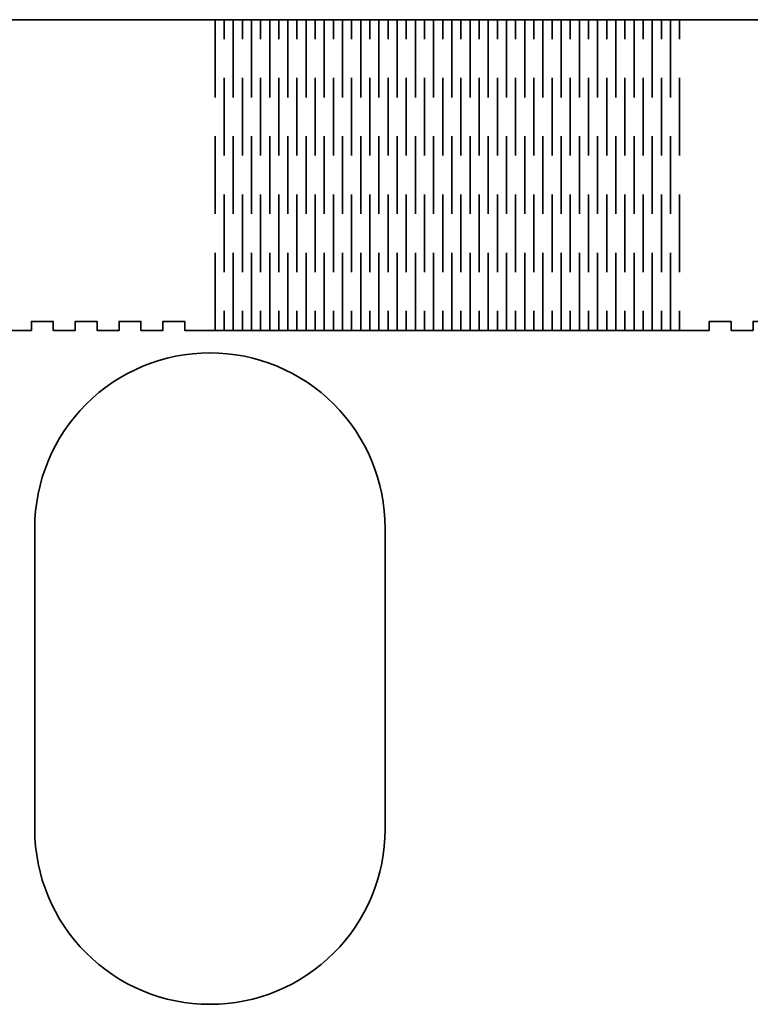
# Model space of a CAD drawing. Header units: millimetres. Extents: x -588 to 641, y -646 to 664.
# Tile 17 of 26: x -334 to -92, y 338 to 664. Entities that reach past the tile are written whole.
import ezdxf

# ---------------------------------------------------------------- set-up
doc = ezdxf.new("R2010")
doc.units = ezdxf.units.MM
doc.header["$MEASUREMENT"] = 0
doc.layers.add('Layer 1', color=7, linetype='Continuous')

msp = doc.modelspace()

# ---------------------------------------------------------------- linework, layer by layer
at = {"layer": 'Layer 1', "color": 1, "lineweight": 35}
for points, knots in [([(-576.7542, 664.2313), (-576.7542, 664.2313), (-576.7542, 561.2315), (-576.7542, 561.2315), (-576.7542, 561.2315), (-576.7542, 561.2315), (-569.9322, 561.2315), (-569.9322, 561.2315), (-569.9322, 561.2315), (-569.9322, 561.2315), (-569.9322, 564.2315), (-569.9322, 564.2315), (-569.9322, 564.2315), (-569.9322, 564.2315), (-562.6611, 564.2315), (-562.6611, 564.2315), (-562.6611, 564.2315), (-562.6611, 564.2315), (-562.6611, 561.2315), (-562.6611, 561.2315), (-562.6611, 561.2315), (-562.6611, 561.2315), (-555.3903, 561.2315), (-555.3903, 561.2315), (-555.3903, 561.2315), (-555.3903, 561.2315), (-555.3903, 564.2315), (-555.3903, 564.2315), (-555.3903, 564.2315), (-555.3903, 564.2315), (-548.1182, 564.2315), (-548.1182, 564.2315), (-548.1182, 564.2315), (-548.1182, 564.2315), (-548.1182, 561.2315), (-548.1182, 561.2315), (-548.1182, 561.2315), (-548.1182, 561.2315), (-540.8471, 561.2315), (-540.8471, 561.2315), (-540.8471, 561.2315), (-540.8471, 561.2315), (-540.8471, 564.2315), (-540.8471, 564.2315), (-540.8471, 564.2315), (-540.8471, 564.2315), (-533.5763, 564.2315), (-533.5763, 564.2315), (-533.5763, 564.2315), (-533.5763, 564.2315), (-533.5763, 561.2315), (-533.5763, 561.2315), (-533.5763, 561.2315), (-533.5763, 561.2315), (-526.7543, 561.2315), (-526.7543, 561.2315), (-526.7543, 561.2315), (-526.7543, 561.2315), (-369.6744, 561.2315), (-369.6744, 561.2315), (-369.6744, 561.2315), (-369.6744, 561.2315), (-359.6654, 561.2315), (-359.6654, 561.2315), (-359.6654, 561.2315), (-359.6654, 561.2315), (-359.6654, 564.2315), (-359.6654, 564.2315), (-359.6654, 564.2315), (-359.6654, 564.2315), (-352.3943, 564.2315), (-352.3943, 564.2315), (-352.3943, 564.2315), (-352.3943, 564.2315), (-352.3943, 561.2315), (-352.3943, 561.2315), (-352.3943, 561.2315), (-352.3943, 561.2315), (-345.1232, 561.2315), (-345.1232, 561.2315), (-345.1232, 561.2315), (-345.1232, 561.2315), (-345.1232, 564.2315), (-345.1232, 564.2315), (-345.1232, 564.2315), (-345.1232, 564.2315), (-337.8524, 564.2315), (-337.8524, 564.2315), (-337.8524, 564.2315), (-337.8524, 564.2315), (-337.8524, 561.2315), (-337.8524, 561.2315), (-337.8524, 561.2315), (-337.8524, 561.2315), (-330.5813, 561.2315), (-330.5813, 561.2315), (-330.5813, 561.2315), (-330.5813, 561.2315), (-330.5813, 564.2315), (-330.5813, 564.2315), (-330.5813, 564.2315), (-330.5813, 564.2315), (-323.3102, 564.2315), (-323.3102, 564.2315), (-323.3102, 564.2315), (-323.3102, 564.2315), (-323.3102, 561.2315), (-323.3102, 561.2315), (-323.3102, 561.2315), (-323.3102, 561.2315), (-316.0391, 561.2315), (-316.0391, 561.2315), (-316.0391, 561.2315), (-316.0391, 561.2315), (-316.0391, 564.2315), (-316.0391, 564.2315), (-316.0391, 564.2315), (-316.0391, 564.2315), (-308.7683, 564.2315), (-308.7683, 564.2315), (-308.7683, 564.2315), (-308.7683, 564.2315), (-308.7683, 561.2315), (-308.7683, 561.2315), (-308.7683, 561.2315), (-308.7683, 561.2315), (-301.4972, 561.2315), (-301.4972, 561.2315), (-301.4972, 561.2315), (-301.4972, 561.2315), (-301.4972, 564.2315), (-301.4972, 564.2315), (-301.4972, 564.2315), (-301.4972, 564.2315), (-294.2261, 564.2315), (-294.2261, 564.2315), (-294.2261, 564.2315), (-294.2261, 564.2315), (-294.2261, 561.2315), (-294.2261, 561.2315), (-294.2261, 561.2315), (-294.2261, 561.2315), (-286.9543, 561.2315), (-286.9543, 561.2315), (-286.9543, 561.2315), (-286.9543, 561.2315), (-286.9543, 564.2315), (-286.9543, 564.2315), (-286.9543, 564.2315), (-286.9543, 564.2315), (-279.6832, 564.2315), (-279.6832, 564.2315), (-279.6832, 564.2315), (-279.6832, 564.2315), (-279.6832, 561.2315), (-279.6832, 561.2315), (-279.6832, 561.2315), (-279.6832, 561.2315), (-272.4121, 561.2315), (-272.4121, 561.2315), (-272.4121, 561.2315), (-272.4121, 561.2315), (-269.6742, 561.2315), (-269.6742, 561.2315), (-269.6742, 561.2315), (-269.6742, 561.2315), (-112.5953, 561.2315), (-112.5953, 561.2315), (-112.5953, 561.2315), (-112.5953, 561.2315), (-105.7722, 561.2315), (-105.7722, 561.2315), (-105.7722, 561.2315), (-105.7722, 561.2315), (-105.7722, 564.2315), (-105.7722, 564.2315), (-105.7722, 564.2315), (-105.7722, 564.2315), (-98.5011, 564.2315), (-98.5011, 564.2315), (-98.5011, 564.2315), (-98.5011, 564.2315), (-98.5011, 561.2315), (-98.5011, 561.2315), (-98.5011, 561.2315), (-98.5011, 561.2315), (-91.2304, 561.2315), (-91.2304, 561.2315), (-91.2304, 561.2315), (-91.2304, 561.2315), (-91.2304, 564.2315), (-91.2304, 564.2315), (-91.2304, 564.2315), (-91.2304, 564.2315), (-83.9593, 564.2315), (-83.9593, 564.2315), (-83.9593, 564.2315), (-83.9593, 564.2315), (-83.9593, 561.2315), (-83.9593, 561.2315), (-83.9593, 561.2315), (-83.9593, 561.2315), (-76.6882, 561.2315), (-76.6882, 561.2315), (-76.6882, 561.2315), (-76.6882, 561.2315), (-76.6882, 564.2315), (-76.6882, 564.2315), (-76.6882, 564.2315), (-76.6882, 564.2315), (-69.4174, 564.2315), (-69.4174, 564.2315), (-69.4174, 564.2315), (-69.4174, 564.2315), (-69.4174, 561.2315), (-69.4174, 561.2315), (-69.4174, 561.2315), (-69.4174, 561.2315), (-62.5951, 561.2315), (-62.5951, 561.2315), (-62.5951, 561.2315), (-62.5951, 561.2315), (-62.5951, 664.2313), (-62.5951, 664.2313), (-62.5951, 664.2313), (-62.5951, 664.2313), (-112.5953, 664.2313), (-112.5953, 664.2313), (-112.5953, 664.2313), (-112.5953, 664.2313), (-269.6742, 664.2313), (-269.6742, 664.2313), (-269.6742, 664.2313), (-269.6742, 664.2313), (-369.6744, 664.2313), (-369.6744, 664.2313), (-369.6744, 664.2313), (-369.6744, 664.2313), (-526.7543, 664.2313), (-526.7543, 664.2313), (-526.7543, 664.2313), (-526.7543, 664.2313), (-576.7542, 664.2313), (-576.7542, 664.2313)], [0, 0, 0, 0, 0.01612903, 0.01612903, 0.01612903, 0.01612903, 0.03225806, 0.03225806, 0.03225806, 0.03225806, 0.0483871, 0.0483871, 0.0483871, 0.0483871, 0.06451613, 0.06451613, 0.06451613, 0.06451613, 0.08064516, 0.08064516, 0.08064516, 0.08064516, 0.09677419, 0.09677419, 0.09677419, 0.09677419, 0.11290323, 0.11290323, 0.11290323, 0.11290323, 0.12903226, 0.12903226, 0.12903226, 0.12903226, 0.14516129, 0.14516129, 0.14516129, 0.14516129, 0.16129032, 0.16129032, 0.16129032, 0.16129032, 0.17741935, 0.17741935, 0.17741935, 0.17741935, 0.19354839, 0.19354839, 0.19354839, 0.19354839, 0.20967742, 0.20967742, 0.20967742, 0.20967742, 0.22580645, 0.22580645, 0.22580645, 0.22580645, 0.24193548, 0.24193548, 0.24193548, 0.24193548, 0.25806452, 0.25806452, 0.25806452, 0.25806452, 0.27419355, 0.27419355, 0.27419355, 0.27419355, 0.29032258, 0.29032258, 0.29032258, 0.29032258, 0.30645161, 0.30645161, 0.30645161, 0.30645161, 0.32258065, 0.32258065, 0.32258065, 0.32258065, 0.33870968, 0.33870968, 0.33870968, 0.33870968, 0.35483871, 0.35483871, 0.35483871, 0.35483871, 0.37096774, 0.37096774, 0.37096774, 0.37096774, 0.38709677, 0.38709677, 0.38709677, 0.38709677, 0.40322581, 0.40322581, 0.40322581, 0.40322581, 0.41935484, 0.41935484, 0.41935484, 0.41935484, 0.43548387, 0.43548387, 0.43548387, 0.43548387, 0.4516129, 0.4516129, 0.4516129, 0.4516129, 0.46774194, 0.46774194, 0.46774194, 0.46774194, 0.48387097, 0.48387097, 0.48387097, 0.48387097, 0.5, 0.5, 0.5, 0.5, 0.51612903, 0.51612903, 0.51612903, 0.51612903, 0.53225806, 0.53225806, 0.53225806, 0.53225806, 0.5483871, 0.5483871, 0.5483871, 0.5483871, 0.56451613, 0.56451613, 0.56451613, 0.56451613, 0.58064516, 0.58064516, 0.58064516, 0.58064516, 0.59677419, 0.59677419, 0.59677419, 0.59677419, 0.61290323, 0.61290323, 0.61290323, 0.61290323, 0.62903226, 0.62903226, 0.62903226, 0.62903226, 0.64516129, 0.64516129, 0.64516129, 0.64516129, 0.66129032, 0.66129032, 0.66129032, 0.66129032, 0.67741935, 0.67741935, 0.67741935, 0.67741935, 0.69354839, 0.69354839, 0.69354839, 0.69354839, 0.70967742, 0.70967742, 0.70967742, 0.70967742, 0.72580645, 0.72580645, 0.72580645, 0.72580645, 0.74193548, 0.74193548, 0.74193548, 0.74193548, 0.75806452, 0.75806452, 0.75806452, 0.75806452, 0.77419355, 0.77419355, 0.77419355, 0.77419355, 0.79032258, 0.79032258, 0.79032258, 0.79032258, 0.80645161, 0.80645161, 0.80645161, 0.80645161, 0.82258065, 0.82258065, 0.82258065, 0.82258065, 0.83870968, 0.83870968, 0.83870968, 0.83870968, 0.85483871, 0.85483871, 0.85483871, 0.85483871, 0.87096774, 0.87096774, 0.87096774, 0.87096774, 0.88709677, 0.88709677, 0.88709677, 0.88709677, 0.90322581, 0.90322581, 0.90322581, 0.90322581, 0.91935484, 0.91935484, 0.91935484, 0.91935484, 0.93548387, 0.93548387, 0.93548387, 0.93548387, 0.9516129, 0.9516129, 0.9516129, 0.9516129, 0.96774194, 0.96774194, 0.96774194, 0.96774194, 1, 1, 1, 1]), ([(-271.3744, 337.8338), (-271.3744, 337.8338), (-271.331, 337.8338), (-271.331, 337.8338), (-271.331, 337.8338), (-255.9277, 337.8338), (-241.1554, 343.9528), (-230.2638, 354.8444), (-230.2638, 354.8444), (-219.3718, 365.7361), (-213.2528, 380.5087), (-213.2528, 395.912), (-213.2528, 395.912), (-213.2528, 395.912), (-213.2528, 495.704), (-213.2528, 495.704), (-213.2528, 495.704), (-213.2528, 511.107), (-219.3714, 525.8796), (-230.2631, 536.7712), (-230.2631, 536.7712), (-241.1551, 547.6632), (-255.9277, 553.7822), (-271.331, 553.7822), (-271.331, 553.7822), (-271.331, 553.7822), (-271.3744, 553.7822), (-271.3744, 553.7822), (-271.3744, 553.7822), (-286.7777, 553.7822), (-301.5499, 547.6632), (-312.4416, 536.7716), (-312.4416, 536.7716), (-323.3336, 525.8799), (-329.4526, 511.1073), (-329.4526, 495.704), (-329.4526, 495.704), (-329.4526, 495.704), (-329.4526, 395.912), (-329.4526, 395.912), (-329.4526, 395.912), (-329.4526, 380.509), (-323.334, 365.7364), (-312.4423, 354.8448), (-312.4423, 354.8448), (-301.5503, 343.9528), (-286.7777, 337.8338), (-271.3744, 337.8338)], [0, 0, 0, 0, 0.07692308, 0.07692308, 0.07692308, 0.07692308, 0.15384615, 0.15384615, 0.15384615, 0.15384615, 0.23076923, 0.23076923, 0.23076923, 0.23076923, 0.30769231, 0.30769231, 0.30769231, 0.30769231, 0.38461538, 0.38461538, 0.38461538, 0.38461538, 0.46153846, 0.46153846, 0.46153846, 0.46153846, 0.53846154, 0.53846154, 0.53846154, 0.53846154, 0.61538462, 0.61538462, 0.61538462, 0.61538462, 0.69230769, 0.69230769, 0.69230769, 0.69230769, 0.76923077, 0.76923077, 0.76923077, 0.76923077, 0.84615385, 0.84615385, 0.84615385, 0.84615385, 1, 1, 1, 1])]:
    msp.add_open_spline(points, degree=3, knots=knots, dxfattribs=at)
for points in [[(-269.6743, 638.4814), (-269.6743, 638.4814), (-269.6743, 664.2313), (-269.6743, 664.2313)], [(-266.6532, 657.7934), (-266.6532, 657.7934), (-266.6532, 664.2312), (-266.6532, 664.2312)], [(-263.6323, 638.4814), (-263.6323, 638.4814), (-263.6323, 664.2313), (-263.6323, 664.2313)], [(-260.6112, 657.7934), (-260.6112, 657.7934), (-260.6112, 664.2312), (-260.6112, 664.2312)], [(-257.5902, 638.4814), (-257.5902, 638.4814), (-257.5902, 664.2313), (-257.5902, 664.2313)], [(-254.5692, 657.7934), (-254.5692, 657.7934), (-254.5692, 664.2312), (-254.5692, 664.2312)], [(-251.5472, 638.4814), (-251.5472, 638.4814), (-251.5472, 664.2313), (-251.5472, 664.2313)], [(-248.5262, 657.7934), (-248.5262, 657.7934), (-248.5262, 664.2312), (-248.5262, 664.2312)], [(-245.5052, 638.4814), (-245.5052, 638.4814), (-245.5052, 664.2313), (-245.5052, 664.2313)], [(-242.4842, 657.7934), (-242.4842, 657.7934), (-242.4842, 664.2312), (-242.4842, 664.2312)], [(-239.4632, 638.4814), (-239.4632, 638.4814), (-239.4632, 664.2313), (-239.4632, 664.2313)], [(-236.4423, 657.7934), (-236.4423, 657.7934), (-236.4423, 664.2312), (-236.4423, 664.2312)], [(-233.4202, 638.4814), (-233.4202, 638.4814), (-233.4202, 664.2313), (-233.4202, 664.2313)], [(-230.3992, 657.7934), (-230.3992, 657.7934), (-230.3992, 664.2312), (-230.3992, 664.2312)], [(-227.3782, 638.4814), (-227.3782, 638.4814), (-227.3782, 664.2313), (-227.3782, 664.2313)], [(-224.3572, 657.7934), (-224.3572, 657.7934), (-224.3572, 664.2312), (-224.3572, 664.2312)], [(-221.3362, 638.4814), (-221.3362, 638.4814), (-221.3362, 664.2313), (-221.3362, 664.2313)], [(-218.3143, 657.7934), (-218.3143, 657.7934), (-218.3143, 664.2312), (-218.3143, 664.2312)], [(-215.2932, 638.4814), (-215.2932, 638.4814), (-215.2932, 664.2313), (-215.2932, 664.2313)], [(-212.2723, 657.7934), (-212.2723, 657.7934), (-212.2723, 664.2312), (-212.2723, 664.2312)], [(-209.2513, 638.4814), (-209.2513, 638.4814), (-209.2513, 664.2313), (-209.2513, 664.2313)], [(-206.2302, 657.7934), (-206.2302, 657.7934), (-206.2302, 664.2312), (-206.2302, 664.2312)], [(-203.2092, 638.4814), (-203.2092, 638.4814), (-203.2092, 664.2313), (-203.2092, 664.2313)], [(-200.1872, 657.7934), (-200.1872, 657.7934), (-200.1872, 664.2312), (-200.1872, 664.2312)], [(-197.1662, 638.4814), (-197.1662, 638.4814), (-197.1662, 664.2313), (-197.1662, 664.2313)], [(-194.1452, 657.7934), (-194.1452, 657.7934), (-194.1452, 664.2312), (-194.1452, 664.2312)], [(-191.1242, 638.4814), (-191.1242, 638.4814), (-191.1242, 664.2313), (-191.1242, 664.2313)], [(-188.1032, 657.7934), (-188.1032, 657.7934), (-188.1032, 664.2312), (-188.1032, 664.2312)], [(-185.0823, 638.4814), (-185.0823, 638.4814), (-185.0823, 664.2313), (-185.0823, 664.2313)], [(-182.0602, 657.7934), (-182.0602, 657.7934), (-182.0602, 664.2312), (-182.0602, 664.2312)], [(-179.0392, 638.4814), (-179.0392, 638.4814), (-179.0392, 664.2313), (-179.0392, 664.2313)], [(-176.0182, 657.7934), (-176.0182, 657.7934), (-176.0182, 664.2312), (-176.0182, 664.2312)], [(-172.9972, 638.4814), (-172.9972, 638.4814), (-172.9972, 664.2313), (-172.9972, 664.2313)], [(-169.9762, 657.7934), (-169.9762, 657.7934), (-169.9762, 664.2312), (-169.9762, 664.2312)], [(-166.9552, 638.4814), (-166.9552, 638.4814), (-166.9552, 664.2313), (-166.9552, 664.2313)], [(-163.9332, 657.7934), (-163.9332, 657.7934), (-163.9332, 664.2312), (-163.9332, 664.2312)], [(-160.9122, 638.4814), (-160.9122, 638.4814), (-160.9122, 664.2313), (-160.9122, 664.2313)], [(-157.8911, 657.7934), (-157.8911, 657.7934), (-157.8911, 664.2312), (-157.8911, 664.2312)], [(-154.8702, 638.4814), (-154.8702, 638.4814), (-154.8702, 664.2313), (-154.8702, 664.2313)], [(-151.8492, 657.7934), (-151.8492, 657.7934), (-151.8492, 664.2312), (-151.8492, 664.2312)], [(-148.8281, 638.4814), (-148.8281, 638.4814), (-148.8281, 664.2313), (-148.8281, 664.2313)], [(-145.8063, 657.7934), (-145.8063, 657.7934), (-145.8063, 664.2312), (-145.8063, 664.2312)], [(-142.7853, 638.4814), (-142.7853, 638.4814), (-142.7853, 664.2313), (-142.7853, 664.2313)], [(-139.7643, 657.7934), (-139.7643, 657.7934), (-139.7643, 664.2312), (-139.7643, 664.2312)], [(-136.7433, 638.4814), (-136.7433, 638.4814), (-136.7433, 664.2313), (-136.7433, 664.2313)], [(-133.7223, 657.7934), (-133.7223, 657.7934), (-133.7223, 664.2312), (-133.7223, 664.2312)], [(-130.7013, 638.4814), (-130.7013, 638.4814), (-130.7013, 664.2313), (-130.7013, 664.2313)], [(-127.6792, 657.7934), (-127.6792, 657.7934), (-127.6792, 664.2312), (-127.6792, 664.2312)], [(-124.6582, 638.4814), (-124.6582, 638.4814), (-124.6582, 664.2313), (-124.6582, 664.2313)], [(-121.6372, 657.7934), (-121.6372, 657.7934), (-121.6372, 664.2312), (-121.6372, 664.2312)], [(-118.6162, 638.4814), (-118.6162, 638.4814), (-118.6162, 664.2313), (-118.6162, 664.2313)], [(-115.5952, 657.7934), (-115.5952, 657.7934), (-115.5952, 664.2312), (-115.5952, 664.2312)], [(-266.6532, 619.1684), (-266.6532, 619.1684), (-266.6532, 644.9184), (-266.6532, 644.9184)], [(-260.6112, 619.1684), (-260.6112, 619.1684), (-260.6112, 644.9184), (-260.6112, 644.9184)], [(-254.5692, 619.1684), (-254.5692, 619.1684), (-254.5692, 644.9184), (-254.5692, 644.9184)], [(-248.5262, 619.1684), (-248.5262, 619.1684), (-248.5262, 644.9184), (-248.5262, 644.9184)], [(-242.4842, 619.1684), (-242.4842, 619.1684), (-242.4842, 644.9184), (-242.4842, 644.9184)], [(-236.4423, 619.1684), (-236.4423, 619.1684), (-236.4423, 644.9184), (-236.4423, 644.9184)], [(-230.3992, 619.1684), (-230.3992, 619.1684), (-230.3992, 644.9184), (-230.3992, 644.9184)], [(-224.3572, 619.1684), (-224.3572, 619.1684), (-224.3572, 644.9184), (-224.3572, 644.9184)], [(-218.3143, 619.1684), (-218.3143, 619.1684), (-218.3143, 644.9184), (-218.3143, 644.9184)], [(-212.2723, 619.1684), (-212.2723, 619.1684), (-212.2723, 644.9184), (-212.2723, 644.9184)], [(-206.2302, 619.1684), (-206.2302, 619.1684), (-206.2302, 644.9184), (-206.2302, 644.9184)], [(-200.1872, 619.1684), (-200.1872, 619.1684), (-200.1872, 644.9184), (-200.1872, 644.9184)], [(-194.1452, 619.1684), (-194.1452, 619.1684), (-194.1452, 644.9184), (-194.1452, 644.9184)], [(-188.1032, 619.1684), (-188.1032, 619.1684), (-188.1032, 644.9184), (-188.1032, 644.9184)], [(-182.0602, 619.1684), (-182.0602, 619.1684), (-182.0602, 644.9184), (-182.0602, 644.9184)], [(-176.0182, 619.1684), (-176.0182, 619.1684), (-176.0182, 644.9184), (-176.0182, 644.9184)], [(-169.9762, 619.1684), (-169.9762, 619.1684), (-169.9762, 644.9184), (-169.9762, 644.9184)], [(-163.9332, 619.1684), (-163.9332, 619.1684), (-163.9332, 644.9184), (-163.9332, 644.9184)], [(-157.8911, 619.1684), (-157.8911, 619.1684), (-157.8911, 644.9184), (-157.8911, 644.9184)], [(-151.8492, 619.1684), (-151.8492, 619.1684), (-151.8492, 644.9184), (-151.8492, 644.9184)], [(-145.8063, 619.1684), (-145.8063, 619.1684), (-145.8063, 644.9184), (-145.8063, 644.9184)], [(-139.7643, 619.1684), (-139.7643, 619.1684), (-139.7643, 644.9184), (-139.7643, 644.9184)], [(-133.7223, 619.1684), (-133.7223, 619.1684), (-133.7223, 644.9184), (-133.7223, 644.9184)], [(-127.6792, 619.1684), (-127.6792, 619.1684), (-127.6792, 644.9184), (-127.6792, 644.9184)], [(-121.6372, 619.1684), (-121.6372, 619.1684), (-121.6372, 644.9184), (-121.6372, 644.9184)], [(-115.5952, 619.1684), (-115.5952, 619.1684), (-115.5952, 644.9184), (-115.5952, 644.9184)], [(-269.6743, 599.8563), (-269.6743, 599.8563), (-269.6743, 625.6062), (-269.6743, 625.6062)], [(-263.6323, 599.8563), (-263.6323, 599.8563), (-263.6323, 625.6062), (-263.6323, 625.6062)], [(-257.5902, 599.8563), (-257.5902, 599.8563), (-257.5902, 625.6062), (-257.5902, 625.6062)], [(-251.5472, 599.8563), (-251.5472, 599.8563), (-251.5472, 625.6062), (-251.5472, 625.6062)], [(-245.5052, 599.8563), (-245.5052, 599.8563), (-245.5052, 625.6062), (-245.5052, 625.6062)], [(-239.4632, 599.8563), (-239.4632, 599.8563), (-239.4632, 625.6062), (-239.4632, 625.6062)], [(-233.4202, 599.8563), (-233.4202, 599.8563), (-233.4202, 625.6062), (-233.4202, 625.6062)], [(-227.3782, 599.8563), (-227.3782, 599.8563), (-227.3782, 625.6062), (-227.3782, 625.6062)], [(-221.3362, 599.8563), (-221.3362, 599.8563), (-221.3362, 625.6062), (-221.3362, 625.6062)], [(-215.2932, 599.8563), (-215.2932, 599.8563), (-215.2932, 625.6062), (-215.2932, 625.6062)], [(-209.2513, 599.8563), (-209.2513, 599.8563), (-209.2513, 625.6062), (-209.2513, 625.6062)], [(-203.2092, 599.8563), (-203.2092, 599.8563), (-203.2092, 625.6062), (-203.2092, 625.6062)], [(-197.1662, 599.8563), (-197.1662, 599.8563), (-197.1662, 625.6062), (-197.1662, 625.6062)], [(-191.1242, 599.8563), (-191.1242, 599.8563), (-191.1242, 625.6062), (-191.1242, 625.6062)], [(-185.0823, 599.8563), (-185.0823, 599.8563), (-185.0823, 625.6062), (-185.0823, 625.6062)], [(-179.0392, 599.8563), (-179.0392, 599.8563), (-179.0392, 625.6062), (-179.0392, 625.6062)], [(-172.9972, 599.8563), (-172.9972, 599.8563), (-172.9972, 625.6062), (-172.9972, 625.6062)], [(-166.9552, 599.8563), (-166.9552, 599.8563), (-166.9552, 625.6062), (-166.9552, 625.6062)], [(-160.9122, 599.8563), (-160.9122, 599.8563), (-160.9122, 625.6062), (-160.9122, 625.6062)], [(-154.8702, 599.8563), (-154.8702, 599.8563), (-154.8702, 625.6062), (-154.8702, 625.6062)], [(-148.8281, 599.8563), (-148.8281, 599.8563), (-148.8281, 625.6062), (-148.8281, 625.6062)], [(-142.7853, 599.8563), (-142.7853, 599.8563), (-142.7853, 625.6062), (-142.7853, 625.6062)], [(-136.7433, 599.8563), (-136.7433, 599.8563), (-136.7433, 625.6062), (-136.7433, 625.6062)], [(-130.7013, 599.8563), (-130.7013, 599.8563), (-130.7013, 625.6062), (-130.7013, 625.6062)], [(-124.6582, 599.8563), (-124.6582, 599.8563), (-124.6582, 625.6062), (-124.6582, 625.6062)], [(-118.6162, 599.8563), (-118.6162, 599.8563), (-118.6162, 625.6062), (-118.6162, 625.6062)], [(-266.6532, 580.5434), (-266.6532, 580.5434), (-266.6532, 606.2933), (-266.6532, 606.2933)], [(-260.6112, 580.5434), (-260.6112, 580.5434), (-260.6112, 606.2933), (-260.6112, 606.2933)], [(-254.5692, 580.5434), (-254.5692, 580.5434), (-254.5692, 606.2933), (-254.5692, 606.2933)], [(-248.5262, 580.5434), (-248.5262, 580.5434), (-248.5262, 606.2933), (-248.5262, 606.2933)], [(-242.4842, 580.5434), (-242.4842, 580.5434), (-242.4842, 606.2933), (-242.4842, 606.2933)], [(-236.4423, 580.5434), (-236.4423, 580.5434), (-236.4423, 606.2933), (-236.4423, 606.2933)], [(-230.3992, 580.5434), (-230.3992, 580.5434), (-230.3992, 606.2933), (-230.3992, 606.2933)], [(-224.3572, 580.5434), (-224.3572, 580.5434), (-224.3572, 606.2933), (-224.3572, 606.2933)], [(-218.3143, 580.5434), (-218.3143, 580.5434), (-218.3143, 606.2933), (-218.3143, 606.2933)], [(-212.2723, 580.5434), (-212.2723, 580.5434), (-212.2723, 606.2933), (-212.2723, 606.2933)], [(-206.2302, 580.5434), (-206.2302, 580.5434), (-206.2302, 606.2933), (-206.2302, 606.2933)], [(-200.1872, 580.5434), (-200.1872, 580.5434), (-200.1872, 606.2933), (-200.1872, 606.2933)], [(-194.1452, 580.5434), (-194.1452, 580.5434), (-194.1452, 606.2933), (-194.1452, 606.2933)], [(-188.1032, 580.5434), (-188.1032, 580.5434), (-188.1032, 606.2933), (-188.1032, 606.2933)], [(-182.0602, 580.5434), (-182.0602, 580.5434), (-182.0602, 606.2933), (-182.0602, 606.2933)], [(-176.0182, 580.5434), (-176.0182, 580.5434), (-176.0182, 606.2933), (-176.0182, 606.2933)], [(-169.9762, 580.5434), (-169.9762, 580.5434), (-169.9762, 606.2933), (-169.9762, 606.2933)], [(-163.9332, 580.5434), (-163.9332, 580.5434), (-163.9332, 606.2933), (-163.9332, 606.2933)], [(-157.8911, 580.5434), (-157.8911, 580.5434), (-157.8911, 606.2933), (-157.8911, 606.2933)], [(-151.8492, 580.5434), (-151.8492, 580.5434), (-151.8492, 606.2933), (-151.8492, 606.2933)], [(-145.8063, 580.5434), (-145.8063, 580.5434), (-145.8063, 606.2933), (-145.8063, 606.2933)], [(-139.7643, 580.5434), (-139.7643, 580.5434), (-139.7643, 606.2933), (-139.7643, 606.2933)], [(-133.7223, 580.5434), (-133.7223, 580.5434), (-133.7223, 606.2933), (-133.7223, 606.2933)], [(-127.6792, 580.5434), (-127.6792, 580.5434), (-127.6792, 606.2933), (-127.6792, 606.2933)], [(-121.6372, 580.5434), (-121.6372, 580.5434), (-121.6372, 606.2933), (-121.6372, 606.2933)], [(-115.5952, 580.5434), (-115.5952, 580.5434), (-115.5952, 606.2933), (-115.5952, 606.2933)], [(-269.6743, 561.2314), (-269.6743, 561.2314), (-269.6743, 586.9813), (-269.6743, 586.9813)], [(-263.6323, 561.2314), (-263.6323, 561.2314), (-263.6323, 586.9813), (-263.6323, 586.9813)], [(-257.5902, 561.2314), (-257.5902, 561.2314), (-257.5902, 586.9813), (-257.5902, 586.9813)], [(-251.5472, 561.2314), (-251.5472, 561.2314), (-251.5472, 586.9813), (-251.5472, 586.9813)], [(-245.5052, 561.2314), (-245.5052, 561.2314), (-245.5052, 586.9813), (-245.5052, 586.9813)], [(-239.4632, 561.2314), (-239.4632, 561.2314), (-239.4632, 586.9813), (-239.4632, 586.9813)], [(-233.4202, 561.2314), (-233.4202, 561.2314), (-233.4202, 586.9813), (-233.4202, 586.9813)], [(-227.3782, 561.2314), (-227.3782, 561.2314), (-227.3782, 586.9813), (-227.3782, 586.9813)], [(-221.3362, 561.2314), (-221.3362, 561.2314), (-221.3362, 586.9813), (-221.3362, 586.9813)], [(-215.2932, 561.2314), (-215.2932, 561.2314), (-215.2932, 586.9813), (-215.2932, 586.9813)], [(-209.2513, 561.2314), (-209.2513, 561.2314), (-209.2513, 586.9813), (-209.2513, 586.9813)], [(-203.2092, 561.2314), (-203.2092, 561.2314), (-203.2092, 586.9813), (-203.2092, 586.9813)], [(-197.1662, 561.2314), (-197.1662, 561.2314), (-197.1662, 586.9813), (-197.1662, 586.9813)], [(-191.1242, 561.2314), (-191.1242, 561.2314), (-191.1242, 586.9813), (-191.1242, 586.9813)], [(-185.0823, 561.2314), (-185.0823, 561.2314), (-185.0823, 586.9813), (-185.0823, 586.9813)], [(-179.0392, 561.2314), (-179.0392, 561.2314), (-179.0392, 586.9813), (-179.0392, 586.9813)], [(-172.9972, 561.2314), (-172.9972, 561.2314), (-172.9972, 586.9813), (-172.9972, 586.9813)], [(-166.9552, 561.2314), (-166.9552, 561.2314), (-166.9552, 586.9813), (-166.9552, 586.9813)], [(-160.9122, 561.2314), (-160.9122, 561.2314), (-160.9122, 586.9813), (-160.9122, 586.9813)], [(-154.8702, 561.2314), (-154.8702, 561.2314), (-154.8702, 586.9813), (-154.8702, 586.9813)], [(-148.8281, 561.2314), (-148.8281, 561.2314), (-148.8281, 586.9813), (-148.8281, 586.9813)], [(-142.7853, 561.2314), (-142.7853, 561.2314), (-142.7853, 586.9813), (-142.7853, 586.9813)], [(-136.7433, 561.2314), (-136.7433, 561.2314), (-136.7433, 586.9813), (-136.7433, 586.9813)], [(-130.7013, 561.2314), (-130.7013, 561.2314), (-130.7013, 586.9813), (-130.7013, 586.9813)], [(-124.6582, 561.2314), (-124.6582, 561.2314), (-124.6582, 586.9813), (-124.6582, 586.9813)], [(-118.6162, 561.2314), (-118.6162, 561.2314), (-118.6162, 586.9813), (-118.6162, 586.9813)], [(-266.6532, 561.2314), (-266.6532, 561.2314), (-266.6532, 567.6685), (-266.6532, 567.6685)], [(-260.6112, 561.2314), (-260.6112, 561.2314), (-260.6112, 567.6685), (-260.6112, 567.6685)], [(-254.5692, 561.2314), (-254.5692, 561.2314), (-254.5692, 567.6685), (-254.5692, 567.6685)], [(-248.5262, 561.2314), (-248.5262, 561.2314), (-248.5262, 567.6685), (-248.5262, 567.6685)], [(-242.4842, 561.2314), (-242.4842, 561.2314), (-242.4842, 567.6685), (-242.4842, 567.6685)], [(-236.4423, 561.2314), (-236.4423, 561.2314), (-236.4423, 567.6685), (-236.4423, 567.6685)], [(-230.3992, 561.2314), (-230.3992, 561.2314), (-230.3992, 567.6685), (-230.3992, 567.6685)], [(-224.3572, 561.2314), (-224.3572, 561.2314), (-224.3572, 567.6685), (-224.3572, 567.6685)], [(-218.3143, 561.2314), (-218.3143, 561.2314), (-218.3143, 567.6685), (-218.3143, 567.6685)], [(-212.2723, 561.2314), (-212.2723, 561.2314), (-212.2723, 567.6685), (-212.2723, 567.6685)], [(-206.2302, 561.2314), (-206.2302, 561.2314), (-206.2302, 567.6685), (-206.2302, 567.6685)], [(-200.1872, 561.2314), (-200.1872, 561.2314), (-200.1872, 567.6685), (-200.1872, 567.6685)], [(-194.1452, 561.2314), (-194.1452, 561.2314), (-194.1452, 567.6685), (-194.1452, 567.6685)], [(-188.1032, 561.2314), (-188.1032, 561.2314), (-188.1032, 567.6685), (-188.1032, 567.6685)], [(-182.0602, 561.2314), (-182.0602, 561.2314), (-182.0602, 567.6685), (-182.0602, 567.6685)], [(-176.0182, 561.2314), (-176.0182, 561.2314), (-176.0182, 567.6685), (-176.0182, 567.6685)], [(-169.9762, 561.2314), (-169.9762, 561.2314), (-169.9762, 567.6685), (-169.9762, 567.6685)], [(-163.9332, 561.2314), (-163.9332, 561.2314), (-163.9332, 567.6685), (-163.9332, 567.6685)], [(-157.8911, 561.2314), (-157.8911, 561.2314), (-157.8911, 567.6685), (-157.8911, 567.6685)], [(-151.8492, 561.2314), (-151.8492, 561.2314), (-151.8492, 567.6685), (-151.8492, 567.6685)], [(-145.8063, 561.2314), (-145.8063, 561.2314), (-145.8063, 567.6685), (-145.8063, 567.6685)], [(-139.7643, 561.2314), (-139.7643, 561.2314), (-139.7643, 567.6685), (-139.7643, 567.6685)], [(-133.7223, 561.2314), (-133.7223, 561.2314), (-133.7223, 567.6685), (-133.7223, 567.6685)], [(-127.6792, 561.2314), (-127.6792, 561.2314), (-127.6792, 567.6685), (-127.6792, 567.6685)], [(-121.6372, 561.2314), (-121.6372, 561.2314), (-121.6372, 567.6685), (-121.6372, 567.6685)], [(-115.5952, 561.2314), (-115.5952, 561.2314), (-115.5952, 567.6685), (-115.5952, 567.6685)]]:
    msp.add_open_spline(points, degree=3, dxfattribs=at)

doc.saveas('drawing.dxf')
